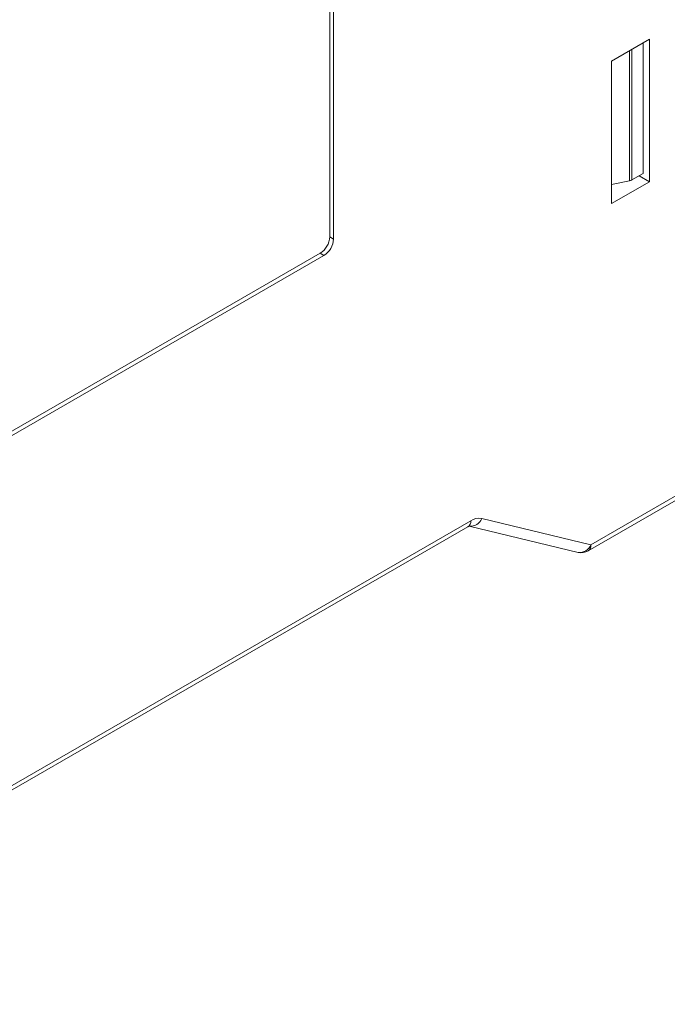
# Model space of a CAD drawing. Header units: millimetres. Extents: x -420 to 420, y -297 to 297.
# Tile 122 of 141: x 306 to 351, y 59 to 127. Entities that reach past the tile are written whole.
import ezdxf

# ---------------------------------------------------------------- set-up
doc = ezdxf.new("R2010")
doc.units = ezdxf.units.MM
doc.header["$MEASUREMENT"] = 0
doc.layers.add('layer 1', color=7, linetype='Continuous')

msp = doc.modelspace()

# ---------------------------------------------------------------- linework, layer by layer
at = {"layer": 'layer 1', "color": 7, "lineweight": 9}
for points in [[(327.5967, 112.0564), (327.5967, 112.0564), (327.5967, 180.1367), (327.5967, 180.1367)], [(327.8581, 111.9054), (327.8581, 111.9054), (327.8581, 179.9857), (327.8581, 179.9857)], [(346.9764, 124.1499), (346.9764, 124.1499), (349.5909, 125.6592), (349.5909, 125.6592)], [(349.1453, 116.4201), (349.1453, 116.4201), (349.1453, 125.4019), (349.1453, 125.4019)], [(349.5909, 125.6592), (349.5909, 125.6592), (349.5909, 115.8472), (349.5909, 115.8472)], [(348.2017, 115.9093), (348.2017, 115.9093), (348.2017, 124.8572), (348.2017, 124.8572)], [(348.3663, 124.9522), (348.3663, 124.9522), (348.3663, 115.9705), (348.3663, 115.9705)], [(346.9764, 114.3377), (346.9764, 114.3377), (346.9764, 124.1499), (346.9764, 124.1499)], [(348.2017, 115.9093), (348.2017, 115.9093), (346.9764, 115.644), (346.9764, 115.644)], [(349.5909, 115.8472), (349.5909, 115.8472), (346.9764, 114.3377), (346.9764, 114.3377)], [(348.2017, 115.9093), (348.2594, 115.9212), (348.3149, 115.9417), (348.3663, 115.9705)], [(349.1453, 116.4201), (349.1453, 116.4201), (348.3663, 115.9705), (348.3663, 115.9705)], [(349.5909, 115.8472), (349.5909, 115.8472), (348.8717, 116.2622), (348.8717, 116.2622)], [(326.943, 110.9243), (327.3319, 111.1731), (327.5756, 111.5952), (327.5967, 112.0564)], [(327.2046, 110.7734), (327.5933, 111.0221), (327.8372, 111.4443), (327.8581, 111.9054)], [(327.5967, 112.0564), (327.5967, 112.0564), (327.8581, 111.9054), (327.8581, 111.9054)], [(285.4385, 86.9642), (285.4385, 86.9642), (326.943, 110.9243), (326.943, 110.9243)], [(285.6999, 86.8133), (285.6999, 86.8133), (327.2046, 110.7734), (327.2046, 110.7734)], [(326.943, 110.9243), (326.943, 110.9243), (327.2046, 110.7734), (327.2046, 110.7734)], [(345.3588, 90.4483), (345.3588, 90.4483), (352.0138, 94.2901), (352.0138, 94.2901)], [(345.5503, 90.8714), (345.5503, 90.8714), (352.2053, 94.7134), (352.2053, 94.7134)], [(280.462, 59.7123), (280.462, 59.7123), (337.2909, 92.519), (337.2909, 92.519)], [(337.0994, 92.0958), (337.2358, 92.1912), (337.3092, 92.3535), (337.2909, 92.519)], [(337.1766, 92.1561), (337.1766, 92.1561), (344.6805, 90.3501), (344.6805, 90.3501)], [(337.1778, 92.1557), (337.5538, 92.1047), (337.915, 92.3216), (338.0465, 92.6774)], [(338.0465, 92.6774), (337.7836, 92.7224), (337.5137, 92.6656), (337.2909, 92.519)], [(338.0465, 92.6774), (338.0465, 92.6774), (345.5503, 90.8714), (345.5503, 90.8714)], [(280.2159, 59.2577), (280.2159, 59.2577), (337.0994, 92.0958), (337.0994, 92.0958)], [(344.6805, 90.3501), (345.0569, 90.2983), (345.4187, 90.5152), (345.5503, 90.8714)], [(345.3588, 90.4483), (345.4953, 90.5438), (345.5686, 90.706), (345.5503, 90.8714)], [(344.6805, 90.3501), (344.9109, 90.2946), (345.1536, 90.3298), (345.3588, 90.4483)]]:
    msp.add_open_spline(points, degree=3, dxfattribs=at)
msp.add_open_spline([(337.0994, 92.0958), (337.1393, 92.1149), (337.1791, 92.1339), (337.1986, 92.1424), (337.1986, 92.1424), (337.2162, 92.15), (337.2171, 92.1491), (337.2181, 92.1481)], degree=3, knots=[0, 0, 0, 0, 0.3333333, 0.3333333, 0.3333333, 0.3333333, 1, 1, 1, 1], dxfattribs=at)

doc.saveas('drawing.dxf')
